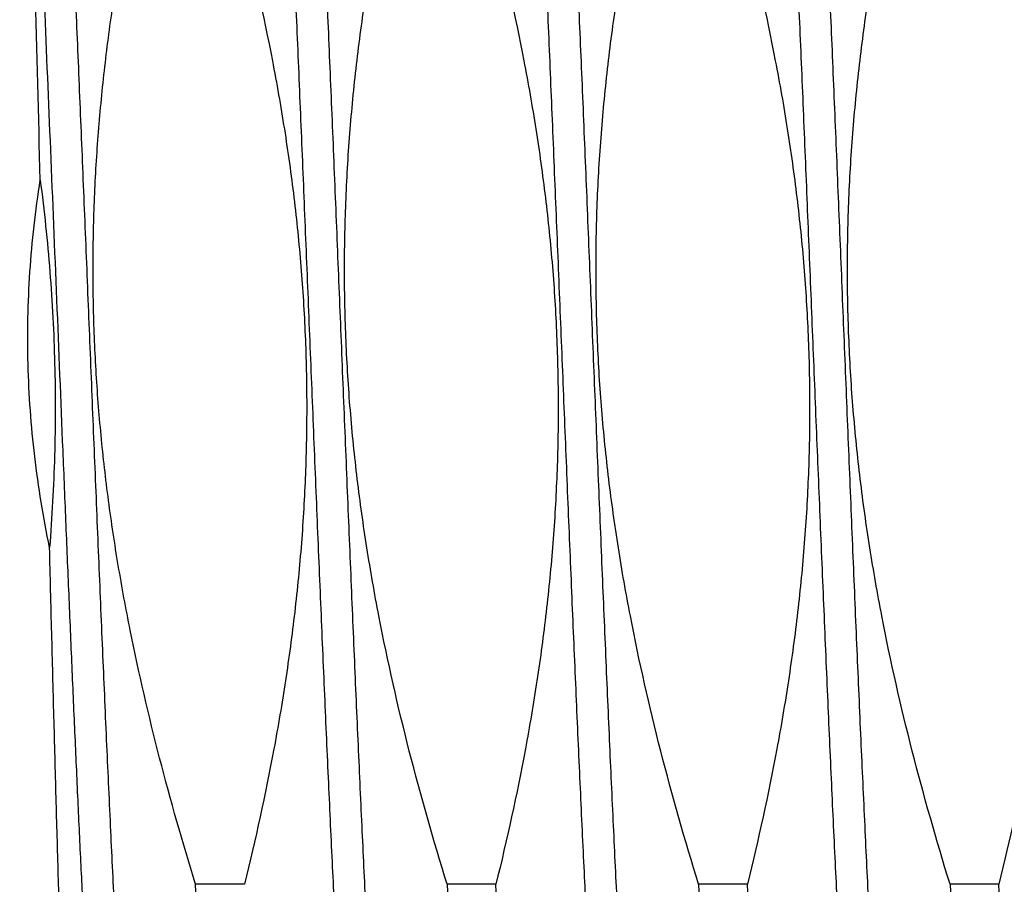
# Model space of a CAD drawing. Header units: inches. Extents: x 0 to 22, y 0 to 17.
# Tile 82 of 98: x 17.2849 to 17.3937, y 10.0186 to 10.1141. Entities that reach past the tile are written whole.
import ezdxf

# ---------------------------------------------------------------- set-up
doc = ezdxf.new("R2010")
doc.units = ezdxf.units.IN
doc.header["$LTSCALE"] = 1.21
doc.header["$MEASUREMENT"] = 0
doc.layers.get('0').update_dxf_attribs({"linetype": 'CONTINUOUS'})

msp = doc.modelspace()

# ---------------------------------------------------------------- linework, layer by layer
at = {"color": 7, "linetype": 'CONTINUOUS'}
for p, q in [((17.3097541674, 10.0185756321), (17.3043643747, 10.0185756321)), ((17.3375311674, 10.0185756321), (17.3321413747, 10.0185756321)), ((17.3653081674, 10.0185756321), (17.3599183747, 10.0185756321)), ((17.3930851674, 10.0185756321), (17.3876953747, 10.0185756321))]:
    msp.add_line(p, q, dxfattribs=at)
at = {"color": 9, "linetype": 'CONTINUOUS'}
for points, knots in [([(17.2993109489, 9.9705213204), (17.2992699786, 9.97059211), (17.2991908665, 9.9707582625), (17.2990841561, 9.9710449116), (17.2989770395, 9.9713959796), (17.2988696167, 9.9718113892), (17.2987619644, 9.9722910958), (17.2986541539, 9.972834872), (17.298546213, 9.9734424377), (17.2983956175, 9.9743780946), (17.2982101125, 9.9757048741), (17.2979952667, 9.9774835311), (17.2977800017, 9.9795062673), (17.2975643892, 9.9817682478), (17.2973485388, 9.9842640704), (17.2971325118, 9.9869877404), (17.2969163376, 9.9899327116), (17.2966187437, 9.9942803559), (17.2962506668, 10.0002109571), (17.2958205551, 10.0078820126), (17.2953898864, 10.0162365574), (17.2949587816, 10.0251941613), (17.2945273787, 10.0346685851), (17.2940957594, 10.0445685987), (17.2936639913, 10.0547988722), (17.2932321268, 10.0652608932), (17.2928002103, 10.0758539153), (17.2923682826, 10.0864759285), (17.2919363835, 10.0970246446), (17.2915045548, 10.1073984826), (17.2910728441, 10.117497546), (17.2906413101, 10.1272245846), (17.2902100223, 10.136485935), (17.2897790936, 10.1451924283), (17.2893486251, 10.1532602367), (17.2889811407, 10.1595478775), (17.2886844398, 10.1642007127), (17.2884681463, 10.1673878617), (17.2882519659, 10.1703617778), (17.2880359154, 10.1731153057), (17.2878200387, 10.1756418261), (17.2876043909, 10.1779352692), (17.2873890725, 10.1799901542), (17.2871741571, 10.1818015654), (17.2869887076, 10.1831560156), (17.2868382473, 10.1841140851), (17.2867302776, 10.1847385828), (17.2866224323, 10.1852993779), (17.2865147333, 10.1857961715), (17.2864072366, 10.1862287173), (17.2863000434, 10.1865969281), (17.2861931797, 10.1869006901), (17.2860997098, 10.1871118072), (17.2860230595, 10.1872466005), (17.2859690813, 10.1873252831), (17.2859149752, 10.1873879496), (17.2858604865, 10.1874346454), (17.2858051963, 10.1874652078), (17.2857488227, 10.1874788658), (17.2856920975, 10.1874747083), (17.2856362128, 10.1874530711), (17.2855813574, 10.1874149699), (17.2855270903, 10.1873608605), (17.2854730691, 10.1872907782), (17.2854395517, 10.1872372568), (17.2854226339, 10.1872080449)], [0, 0, 0, 0, 0.0011248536, 0.0025236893, 0.0042042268, 0.0061702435, 0.0084234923, 0.0109646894, 0.013793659, 0.0169096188, 0.0239977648, 0.0322162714, 0.0415480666, 0.0519724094, 0.0634654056, 0.0760004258, 0.0895479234, 0.1040758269, 0.1359324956, 0.1712665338, 0.2097397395, 0.2509832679, 0.294601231, 0.340174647, 0.3872656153, 0.4354215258, 0.4841794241, 0.5330705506, 0.5816248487, 0.6293755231, 0.6758635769, 0.7206422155, 0.763281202, 0.8033711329, 0.840527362, 0.8743938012, 0.8899908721, 0.9046467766, 0.9183267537, 0.930998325, 0.9426316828, 0.9531997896, 0.9626782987, 0.9710461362, 0.9782856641, 0.9814778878, 0.9843833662, 0.9870012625, 0.9893311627, 0.9913735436, 0.993129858, 0.994603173, 0.9957998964, 0.9962984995, 0.9967338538, 0.9971101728, 0.9974340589, 0.9977158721, 0.9979711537, 0.9982204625, 0.9984857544, 0.9987854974, 0.9991326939, 0.9995357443, 1, 1, 1, 1]), ([(17.3270879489, 9.9705213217), (17.3270469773, 9.970592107), (17.3269678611, 9.9707582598), (17.3268611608, 9.9710449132), (17.3267540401, 9.9713959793), (17.3266466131, 9.9718113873), (17.3265389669, 9.9722910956), (17.3264311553, 9.9728348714), (17.3263232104, 9.9734424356), (17.3261726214, 9.9743780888), (17.3259871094, 9.9757048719), (17.3257722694, 9.9774835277), (17.3255570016, 9.9795062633), (17.3253413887, 9.9817682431), (17.3251255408, 9.9842640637), (17.3249095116, 9.9869877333), (17.324693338, 9.989932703), (17.3243957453, 9.9942803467), (17.3240276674, 10.0002109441), (17.3235975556, 10.0078819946), (17.3231668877, 10.016236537), (17.3227357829, 10.0251941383), (17.3223043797, 10.0346685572), (17.3218727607, 10.0445685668), (17.3214409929, 10.0547988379), (17.3210091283, 10.0652608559), (17.3205772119, 10.075853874), (17.3201452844, 10.0864758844), (17.3197133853, 10.0970245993), (17.3192815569, 10.107398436), (17.3188498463, 10.1174974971), (17.318418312, 10.1272245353), (17.3179870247, 10.1364858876), (17.3175560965, 10.1451923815), (17.317125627, 10.1532601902), (17.3167581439, 10.1595478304), (17.3164614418, 10.1642006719), (17.3162451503, 10.1673878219), (17.3160289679, 10.1703617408), (17.3158129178, 10.1731152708), (17.3155970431, 10.175641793), (17.3153813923, 10.1779352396), (17.3151660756, 10.1799901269), (17.3149511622, 10.181801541), (17.3147657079, 10.1831559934), (17.3146152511, 10.1841140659), (17.3145072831, 10.1847385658), (17.3143994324, 10.185299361), (17.3142917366, 10.1857961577), (17.3141842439, 10.1862287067), (17.3140770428, 10.1865969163), (17.3139701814, 10.1869006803), (17.3138767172, 10.1871118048), (17.313800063, 10.1872465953), (17.3137460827, 10.1873252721), (17.3136919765, 10.1873879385), (17.3136374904, 10.1874346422), (17.3135822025, 10.1874652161), (17.3135258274, 10.1874788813), (17.3134691, 10.187474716), (17.3134132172, 10.1874530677), (17.3133583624, 10.1874149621), (17.3133040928, 10.1873608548), (17.3132500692, 10.1872907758), (17.3132165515, 10.187237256), (17.3131996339, 10.1872080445)], [0, 0, 0, 0, 0.001124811, 0.002523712, 0.0042042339, 0.0061701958, 0.008423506, 0.010964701, 0.0137936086, 0.0169096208, 0.0239977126, 0.0322162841, 0.0415480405, 0.0519723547, 0.063465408, 0.0760003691, 0.0895478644, 0.1040758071, 0.1359324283, 0.1712664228, 0.2097396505, 0.2509831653, 0.294601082, 0.3401744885, 0.3872654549, 0.4354213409, 0.4841792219, 0.533070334, 0.5816246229, 0.6293753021, 0.6758633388, 0.7206419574, 0.763280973, 0.8033709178, 0.8405271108, 0.8743935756, 0.8899906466, 0.904646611, 0.9183265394, 0.9309981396, 0.9426315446, 0.9531995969, 0.9626781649, 0.971046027, 0.9782855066, 0.9814777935, 0.9843832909, 0.9870011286, 0.9893310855, 0.9913735, 0.9931297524, 0.994603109, 0.9957998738, 0.9962984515, 0.9967337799, 0.9971101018, 0.9974340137, 0.9977158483, 0.9979711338, 0.9982204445, 0.9984857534, 0.9987855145, 0.9991327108, 0.9995357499, 1, 1, 1, 1]), ([(17.3548648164, 9.9705215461), (17.3548238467, 9.9705923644), (17.3547447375, 9.9707585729), (17.3546380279, 9.9710452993), (17.3545309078, 9.971396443), (17.3544234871, 9.9718119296), (17.3543158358, 9.9722917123), (17.3542080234, 9.9728355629), (17.3541000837, 9.9734432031), (17.3539494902, 9.9743789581), (17.3537639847, 9.9757058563), (17.3535491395, 9.977484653), (17.353333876, 9.9795075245), (17.3531182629, 9.9817696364), (17.3529024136, 9.9842655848), (17.3526863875, 9.9869893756), (17.3524702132, 9.9899344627), (17.3521726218, 9.994282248), (17.3518045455, 10.000213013), (17.3513744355, 10.0078842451), (17.3509437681, 10.0162389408), (17.3505126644, 10.0251966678), (17.350081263, 10.0346711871), (17.3496496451, 10.0445712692), (17.3492178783, 10.0548015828), (17.3487860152, 10.0652636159), (17.3483541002, 10.075856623), (17.3479221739, 10.0864785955), (17.3474902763, 10.0970272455), (17.3470584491, 10.1074009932), (17.3466267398, 10.117499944), (17.3461952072, 10.12722685), (17.3457639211, 10.1364880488), (17.3453329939, 10.1451943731), (17.3449025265, 10.1532619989), (17.3445350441, 10.1595494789), (17.344238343, 10.1642021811), (17.3440220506, 10.1673892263), (17.3438058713, 10.1703630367), (17.3435898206, 10.1731164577), (17.3433739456, 10.1756428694), (17.3431582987, 10.1779362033), (17.3429429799, 10.1799909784), (17.3427280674, 10.181802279), (17.3425426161, 10.1831566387), (17.3423921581, 10.1841146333), (17.3422841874, 10.1847390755), (17.3421763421, 10.1852998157), (17.3420686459, 10.1857965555), (17.3419611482, 10.1862290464), (17.3418539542, 10.1865972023), (17.3417470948, 10.1869009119), (17.3416536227, 10.187111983), (17.3415769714, 10.1872467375), (17.3415229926, 10.187325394), (17.341468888, 10.1873880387), (17.3414143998, 10.1874347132), (17.3413591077, 10.18746525), (17.3413027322, 10.1874788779), (17.3412460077, 10.1874746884), (17.3411901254, 10.1874530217), (17.3411352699, 10.1874148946), (17.3410810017, 10.1873607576), (17.3410269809, 10.1872906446), (17.3409934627, 10.1872371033), (17.3409765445, 10.1872078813)], [0, 0, 0, 0, 0.0011251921, 0.0025243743, 0.0042052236, 0.006171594, 0.0084251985, 0.0109667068, 0.0137960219, 0.016912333, 0.0240011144, 0.0322202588, 0.0415526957, 0.0519776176, 0.0634712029, 0.0760067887, 0.0895547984, 0.104083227, 0.135940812, 0.1712756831, 0.2097496, 0.2509936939, 0.2946121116, 0.3401858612, 0.3872770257, 0.435433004, 0.4841908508, 0.5330818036, 0.5816358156, 0.629386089, 0.675873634, 0.7206516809, 0.7632899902, 0.8033791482, 0.8405345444, 0.8744001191, 0.8899967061, 0.9046521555, 0.91833166, 0.9310027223, 0.942635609, 0.9532032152, 0.9626812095, 0.9710485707, 0.9782875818, 0.9814795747, 0.9843847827, 0.9870024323, 0.9893321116, 0.99137423, 0.9931302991, 0.9946034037, 0.995799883, 0.9962983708, 0.9967336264, 0.9971098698, 0.9974336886, 0.9977154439, 0.9979706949, 0.9982200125, 0.9984853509, 0.9987851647, 0.9991324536, 0.9995356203, 1, 1, 1, 1]), ([(17.3826419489, 9.9705213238), (17.3826009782, 9.970592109), (17.3825218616, 9.9707582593), (17.3824151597, 9.9710449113), (17.3823080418, 9.9713959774), (17.3822006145, 9.9718113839), (17.3820929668, 9.9722910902), (17.3819851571, 9.9728348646), (17.3818772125, 9.9734424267), (17.3817266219, 9.9743780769), (17.3815411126, 9.9757048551), (17.3813262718, 9.9774835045), (17.3811110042, 9.979506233), (17.3808953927, 9.9817682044), (17.3806795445, 9.9842640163), (17.3804635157, 9.986987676), (17.3802473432, 9.989932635), (17.3799497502, 9.9942802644), (17.3795816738, 10.0002108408), (17.3791515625, 10.007881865), (17.3787208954, 10.0162363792), (17.3782897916, 10.0251939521), (17.3778583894, 10.0346683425), (17.377426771, 10.0445683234), (17.3769950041, 10.0547985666), (17.3765631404, 10.0652605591), (17.3761312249, 10.075853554), (17.3756992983, 10.0864755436), (17.3752674, 10.0970242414), (17.3748355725, 10.1073980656), (17.3744038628, 10.1174971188), (17.3739723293, 10.1272241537), (17.3735410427, 10.1364855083), (17.3731101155, 10.1451920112), (17.3726796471, 10.1532598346), (17.372312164, 10.1595474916), (17.3720154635, 10.1642003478), (17.3717991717, 10.1673875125), (17.3715829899, 10.1703614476), (17.3713669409, 10.1731149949), (17.3711510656, 10.1756415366), (17.3709354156, 10.1779350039), (17.3707201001, 10.1799899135), (17.3705051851, 10.1818013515), (17.3703197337, 10.1831558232), (17.3701692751, 10.1841139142), (17.3700613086, 10.1847384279), (17.3699534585, 10.1852992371), (17.3698457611, 10.1857960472), (17.3697382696, 10.1862286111), (17.3696310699, 10.1865968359), (17.3695242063, 10.1869006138), (17.3694307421, 10.1871117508), (17.3693540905, 10.1872465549), (17.3693001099, 10.1873252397), (17.3692460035, 10.187387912), (17.3691915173, 10.1874346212), (17.3691362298, 10.1874652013), (17.3690798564, 10.1874788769), (17.3690231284, 10.1874747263), (17.3689672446, 10.1874530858), (17.36891239, 10.1874149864), (17.3688581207, 10.1873608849), (17.3688040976, 10.1872908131), (17.3687705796, 10.1872372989), (17.3687536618, 10.1872080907)], [0, 0, 0, 0, 0.0011248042, 0.0025236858, 0.0042042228, 0.0061701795, 0.0084234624, 0.0109646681, 0.0137935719, 0.0169095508, 0.0239976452, 0.0322161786, 0.0415478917, 0.051972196, 0.0634651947, 0.07600011, 0.0895475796, 0.1040754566, 0.1359319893, 0.1712658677, 0.2097389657, 0.2509823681, 0.2946001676, 0.3401734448, 0.3872642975, 0.4354200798, 0.4841778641, 0.5330688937, 0.5816231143, 0.6293737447, 0.6758617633, 0.7206403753, 0.7632794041, 0.8033694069, 0.8405256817, 0.8743922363, 0.889989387, 0.9046454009, 0.9183254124, 0.9309971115, 0.942630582, 0.953198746, 0.9626774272, 0.9710453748, 0.9782849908, 0.9814773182, 0.9843828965, 0.9870007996, 0.9893307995, 0.9913732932, 0.9931296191, 0.9946030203, 0.9957998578, 0.9962984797, 0.996733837, 0.9971101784, 0.9974341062, 0.9977159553, 0.9979712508, 0.9982205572, 0.9984858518, 0.9987855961, 0.9991327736, 0.9995357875, 1, 1, 1, 1]), ([(17.3242461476, 9.9705213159), (17.3242292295, 9.9704920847), (17.3241957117, 9.9704385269), (17.3241416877, 9.9703683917), (17.3240874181, 9.9703142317), (17.3240325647, 9.9702760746), (17.3239766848, 9.970254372), (17.323919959, 9.9702501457), (17.323863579, 9.9702637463), (17.3238082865, 9.9702942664), (17.3237537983, 9.9703409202), (17.3236996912, 9.9704035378), (17.3236457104, 9.9704821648), (17.3235690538, 9.9706168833), (17.3234755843, 9.9708279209), (17.3233687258, 9.9711315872), (17.3232615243, 9.9714996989), (17.3231540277, 9.971932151), (17.3230463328, 9.972428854), (17.3229384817, 9.9729895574), (17.3228305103, 9.9736139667), (17.3226800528, 9.9745719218), (17.3224945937, 9.9759262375), (17.3222796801, 9.9777374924), (17.3220643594, 9.9797922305), (17.3218487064, 9.9820855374), (17.3216328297, 9.98461193), (17.3214167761, 9.9873653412), (17.3212005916, 9.9903391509), (17.3209842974, 9.9935262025), (17.3206875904, 9.9981789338), (17.3203201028, 10.0044664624), (17.3198896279, 10.0125341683), (17.3194586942, 10.0212405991), (17.3190274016, 10.0305019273), (17.3185958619, 10.0402289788), (17.3181641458, 10.0503280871), (17.3177323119, 10.0607020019), (17.3173004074, 10.0712508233), (17.3168684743, 10.0818729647), (17.3164365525, 10.092466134), (17.3160046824, 10.1029283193), (17.315572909, 10.1131587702), (17.3151412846, 10.1230589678), (17.3147098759, 10.132533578), (17.3142787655, 10.1414913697), (17.3138480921, 10.1498460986), (17.313417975, 10.1575173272), (17.3130498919, 10.1634480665), (17.312752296, 10.1677958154), (17.3125361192, 10.1707408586), (17.3123200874, 10.173464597), (17.312104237, 10.1759604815), (17.3118886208, 10.1782225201), (17.3116733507, 10.1802453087), (17.311458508, 10.1820240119), (17.311272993, 10.1833508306), (17.3111224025, 10.1842865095), (17.3110144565, 10.1848940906), (17.3109066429, 10.1854378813), (17.3107989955, 10.1859176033), (17.3106915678, 10.1863330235), (17.3105844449, 10.1866840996), (17.3104777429, 10.1869707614), (17.3103986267, 10.1871369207), (17.3103576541, 10.1872077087)], [0, 0, 0, 0, 0.0004644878, 0.0008677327, 0.0012151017, 0.0015149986, 0.001780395, 0.0020297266, 0.002284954, 0.0025666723, 0.0028904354, 0.0032665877, 0.0037017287, 0.0042000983, 0.0053964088, 0.0068693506, 0.0086251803, 0.0106671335, 0.0129966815, 0.0156141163, 0.018519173, 0.0217110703, 0.0289497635, 0.0373169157, 0.0467947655, 0.0573621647, 0.068994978, 0.0816659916, 0.0953454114, 0.110000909, 0.1255975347, 0.1594632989, 0.1966189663, 0.2367085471, 0.2793473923, 0.3241260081, 0.3706141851, 0.4183651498, 0.4669198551, 0.5158114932, 0.5645699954, 0.6127265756, 0.6598182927, 0.7053924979, 0.749011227, 0.7902555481, 0.8287295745, 0.8640643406, 0.8959216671, 0.9104499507, 0.9239977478, 0.9365330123, 0.9480263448, 0.9584508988, 0.9677828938, 0.976001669, 0.9830899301, 0.9862060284, 0.989035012, 0.9915762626, 0.9938296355, 0.9957956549, 0.9974762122, 0.9988751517, 1, 1, 1, 1]), ([(17.3520231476, 9.9705213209), (17.3520062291, 9.9704920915), (17.3519727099, 9.9704385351), (17.3519186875, 9.9703683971), (17.35186442, 9.9703142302), (17.3518095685, 9.9702760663), (17.3517536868, 9.9702543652), (17.3516969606, 9.9702501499), (17.3516405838, 9.9702637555), (17.3515852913, 9.9702942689), (17.3515308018, 9.9703409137), (17.3514766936, 9.9704035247), (17.3514227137, 9.9704821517), (17.3513460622, 9.9706168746), (17.3512525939, 9.9708279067), (17.3511457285, 9.9711315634), (17.3510385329, 9.9714996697), (17.3509310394, 9.971932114), (17.3508233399, 9.9724288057), (17.3507154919, 9.9729894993), (17.3506075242, 9.973613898), (17.3504570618, 9.9745718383), (17.3502716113, 9.9759261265), (17.3500566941, 9.9777373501), (17.349841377, 9.9797920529), (17.3496257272, 9.9820853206), (17.3494098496, 9.9846116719), (17.3491937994, 9.9873650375), (17.348977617, 9.9903387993), (17.3487613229, 9.993525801), (17.3484646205, 9.998178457), (17.3480971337, 10.0044658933), (17.3476666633, 10.0125334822), (17.3472357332, 10.0212397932), (17.3468044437, 10.0305009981), (17.3463729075, 10.0402279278), (17.3459411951, 10.0503269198), (17.3455093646, 10.0607007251), (17.3450774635, 10.0712494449), (17.344645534, 10.0818714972), (17.3442136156, 10.0924645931), (17.343781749, 10.1029267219), (17.3433499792, 10.113157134), (17.3429183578, 10.1230573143), (17.3424869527, 10.1325319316), (17.3420558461, 10.1414897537), (17.3416251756, 10.1498445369), (17.3411950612, 10.1575158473), (17.3408269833, 10.1634466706), (17.3405293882, 10.1677945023), (17.340313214, 10.170739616), (17.3400971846, 10.1734634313), (17.3398813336, 10.1759594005), (17.3396657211, 10.1782215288), (17.3394504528, 10.180244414), (17.3392356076, 10.1820232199), (17.339050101, 10.1833501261), (17.3388995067, 10.1842858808), (17.3387915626, 10.1848935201), (17.3386837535, 10.1854373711), (17.3385761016, 10.185917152), (17.3384686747, 10.1863326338), (17.3383615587, 10.1866837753), (17.3382548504, 10.1869704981), (17.3381757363, 10.1871366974), (17.3381347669, 10.1872075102)], [0, 0, 0, 0, 0.0004644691, 0.0008677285, 0.0012151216, 0.0015150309, 0.0017804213, 0.0020297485, 0.002284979, 0.0025666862, 0.0028904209, 0.0032665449, 0.0037016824, 0.0042000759, 0.0053963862, 0.006869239, 0.0086250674, 0.01066702, 0.0129964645, 0.0156138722, 0.0185189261, 0.0217107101, 0.028949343, 0.0373162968, 0.0467940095, 0.0573612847, 0.0689938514, 0.0816647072, 0.0953439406, 0.1099991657, 0.1255956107, 0.1594608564, 0.1966160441, 0.2367051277, 0.2793434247, 0.3241215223, 0.3706092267, 0.4183597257, 0.4669140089, 0.5158052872, 0.5645634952, 0.6127198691, 0.6598114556, 0.7053856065, 0.7490044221, 0.7902489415, 0.8287232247, 0.8640583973, 0.8959162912, 0.9104448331, 0.9239930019, 0.9365286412, 0.9480223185, 0.9584473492, 0.9677797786, 0.9759989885, 0.983087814, 0.9862041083, 0.9890333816, 0.9915749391, 0.9938285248, 0.9957948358, 0.9974757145, 0.9988748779, 1, 1, 1, 1]), ([(17.3798001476, 9.9705213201), (17.3797832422, 9.9704921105), (17.3797497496, 9.970438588), (17.3796957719, 9.9703684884), (17.3796415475, 9.9703143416), (17.3795867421, 9.9702761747), (17.3795309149, 9.9702544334), (17.3794742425, 9.9702501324), (17.3794179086, 9.9702636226), (17.3793626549, 9.9702940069), (17.3793082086, 9.9703405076), (17.3792541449, 9.9704029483), (17.3792002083, 9.9704813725), (17.3791236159, 9.970615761), (17.3790302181, 9.9708263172), (17.3789234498, 9.9711293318), (17.3788163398, 9.9714966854), (17.3787089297, 9.9719282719), (17.3786013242, 9.9724240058), (17.3784935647, 9.9729836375), (17.3783856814, 9.9736068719), (17.3782353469, 9.9745630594), (17.3780500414, 9.9759149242), (17.3778353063, 9.9777229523), (17.3776201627, 9.9797740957), (17.37740469, 9.9820634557), (17.3771889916, 9.9845855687), (17.3769731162, 9.9873343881), (17.3767571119, 9.9903033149), (17.3765409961, 9.9934852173), (17.3762445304, 9.998130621), (17.3758773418, 10.0044085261), (17.3754472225, 10.0124642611), (17.375016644, 10.0211583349), (17.3745857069, 10.0304071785), (17.3741545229, 10.0401218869), (17.3737231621, 10.0502090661), (17.3732916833, 10.0605717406), (17.3728601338, 10.0711102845), (17.3724285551, 10.0817233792), (17.3719969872, 10.0923089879), (17.3715654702, 10.1027653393), (17.3711340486, 10.1129919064), (17.3707027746, 10.122890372), (17.3702717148, 10.1323655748), (17.36984095, 10.1413264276), (17.3694106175, 10.1496868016), (17.3689808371, 10.1573663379), (17.3686130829, 10.1633056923), (17.3683157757, 10.167661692), (17.3680997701, 10.170613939), (17.3678839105, 10.173345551), (17.3676682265, 10.1758499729), (17.3674527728, 10.1781212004), (17.3672376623, 10.1801538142), (17.3670229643, 10.1819429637), (17.3668376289, 10.1832788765), (17.3666872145, 10.1842221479), (17.3665793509, 10.1848356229), (17.3664716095, 10.1853854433), (17.3663640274, 10.1858713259), (17.3662566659, 10.1862930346), (17.3661495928, 10.1866505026), (17.3660429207, 10.1869436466), (17.3659639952, 10.1871143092), (17.3659231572, 10.1871874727)], [0, 0, 0, 0, 0.0004641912, 0.0008672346, 0.0012144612, 0.0015142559, 0.0017795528, 0.0020287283, 0.0022836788, 0.0025649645, 0.0028881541, 0.0032636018, 0.0036979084, 0.0041953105, 0.0053892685, 0.0068594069, 0.0086119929, 0.0106501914, 0.0129755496, 0.0155883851, 0.0184883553, 0.0216747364, 0.0289011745, 0.037254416, 0.0467167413, 0.0572671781, 0.0688815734, 0.0815328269, 0.0951913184, 0.1098247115, 0.125398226, 0.1592152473, 0.1963196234, 0.2363564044, 0.2789421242, 0.3236684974, 0.3701064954, 0.4178105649, 0.4663228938, 0.5151778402, 0.5639064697, 0.6120410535, 0.6591196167, 0.7046904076, 0.748316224, 0.7895787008, 0.8280824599, 0.8634589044, 0.8953699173, 0.9099295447, 0.9235116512, 0.9360842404, 0.9476177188, 0.9580852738, 0.9674630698, 0.975730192, 0.9828693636, 0.9860117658, 0.9888676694, 0.9914362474, 0.9937173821, 0.9957115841, 0.997420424, 0.9988475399, 1, 1, 1, 1]), ([(17.2964691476, 9.9705213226), (17.2964436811, 9.9704773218), (17.2964042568, 9.9704163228), (17.2963442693, 9.9703471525), (17.2962906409, 9.9702979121), (17.2962326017, 9.9702633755), (17.2961723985, 9.9702512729), (17.2961128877, 9.9702536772), (17.2960537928, 9.9702790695), (17.2959997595, 9.970320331), (17.2959395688, 9.9703803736), (17.2958659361, 9.9704829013), (17.2957821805, 9.9706381), (17.2956982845, 9.97083259), (17.2956142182, 9.9710664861), (17.2955299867, 9.9713399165), (17.2954109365, 9.9717818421), (17.2952653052, 9.9724339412), (17.295097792, 9.9733352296), (17.2949297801, 9.9743918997), (17.2947613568, 9.9756024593), (17.2945926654, 9.9769652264), (17.2944237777, 9.9784782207), (17.2942547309, 9.9801392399), (17.2940204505, 9.982641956), (17.2937312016, 9.9861207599), (17.2933947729, 9.9907011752), (17.2930577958, 9.9958014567), (17.2927203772, 10.0013915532), (17.2923826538, 10.0074385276), (17.2920446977, 10.0139067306), (17.2917065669, 10.0207580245), (17.291368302, 10.0279520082), (17.2910299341, 10.0354462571), (17.2906914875, 10.0431965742), (17.290352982, 10.0511572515), (17.2900144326, 10.0592813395), (17.2895616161, 10.0703011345), (17.289000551, 10.0841207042), (17.2883294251, 10.1005299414), (17.2876587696, 10.1164288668), (17.2870898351, 10.1291875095), (17.2866294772, 10.1388593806), (17.2862913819, 10.1456109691), (17.2859534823, 10.1519689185), (17.2857197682, 10.1560714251), (17.2856020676, 10.1580506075)], [0, 0, 0, 0, 0.00080797, 0.0011488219, 0.0014518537, 0.0019650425, 0.0021941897, 0.0024192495, 0.0029026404, 0.0031834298, 0.0034988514, 0.0042497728, 0.0051789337, 0.0062977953, 0.0076127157, 0.0091272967, 0.010843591, 0.0148853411, 0.0197418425, 0.0254110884, 0.0318880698, 0.0391653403, 0.0472337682, 0.0560825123, 0.0656994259, 0.0871822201, 0.1115594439, 0.1386899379, 0.1684155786, 0.2005624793, 0.2349421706, 0.2713528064, 0.3095804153, 0.3494002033, 0.3905779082, 0.4328712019, 0.4760311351, 0.5198036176, 0.6081532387, 0.6958422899, 0.7808086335, 0.86105463, 0.8988126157, 0.9346946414, 0.9684898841, 1, 1, 1, 1])]:
    msp.add_open_spline(points, degree=3, knots=knots, dxfattribs=at)
at = {"color": 7, "linetype": 'CONTINUOUS'}
for points, knots in [([(17.2872027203, 10.0963301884), (17.2870200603, 10.1034378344), (17.2867457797, 10.1139068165), (17.2863638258, 10.1275617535), (17.2860821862, 10.1370876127), (17.2858001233, 10.1459911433), (17.2855177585, 10.1541789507), (17.2852352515, 10.1615643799), (17.285033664, 10.1662103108), (17.2849306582, 10.1683857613)], [0, 0, 0, 0, 0.2958697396, 0.4357973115, 0.5684480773, 0.6924444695, 0.8064874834, 0.9093710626, 1, 1, 1, 1]), ([(17.3053042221, 10.1391534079), (17.3068112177, 10.1342833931), (17.3096117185, 10.1244754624), (17.3124392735, 10.1120398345), (17.3142080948, 10.1019967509), (17.3152676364, 10.0944214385), (17.3160417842, 10.0868115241), (17.3165166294, 10.0791769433), (17.3166837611, 10.0715293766), (17.3165411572, 10.0638813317), (17.3160933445, 10.0562451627), (17.3153508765, 10.0486321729), (17.3143291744, 10.0410516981), (17.3126200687, 10.0309985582), (17.3109788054, 10.0235240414), (17.3097541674, 10.0185756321)], [0, 0, 0, 0, 0.1249956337, 0.2499862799, 0.3124885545, 0.3749907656, 0.4374929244, 0.4999950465, 0.5624971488, 0.6249992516, 0.6875013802, 0.750003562, 0.8125058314, 0.8750081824, 1, 1, 1, 1]), ([(17.3321413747, 10.0185756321), (17.3306343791, 10.0234456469), (17.3278338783, 10.0332535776), (17.3250063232, 10.0456892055), (17.3232375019, 10.0557322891), (17.3221779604, 10.0633076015), (17.3214038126, 10.0709175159), (17.3209289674, 10.0785520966), (17.3207618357, 10.0861996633), (17.3209044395, 10.0938477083), (17.3213522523, 10.1014838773), (17.3220947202, 10.1090968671), (17.3231164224, 10.1166773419), (17.3248255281, 10.1267304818), (17.3264667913, 10.1342049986), (17.3276914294, 10.1391534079)], [0, 0, 0, 0, 0.1249956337, 0.2499862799, 0.3124885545, 0.3749907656, 0.4374929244, 0.4999950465, 0.5624971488, 0.6249992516, 0.6875013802, 0.750003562, 0.8125058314, 0.8750081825, 1, 1, 1, 1]), ([(17.3330812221, 10.1391534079), (17.3345882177, 10.1342833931), (17.3373887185, 10.1244754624), (17.3402162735, 10.1120398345), (17.3419850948, 10.1019967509), (17.3430446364, 10.0944214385), (17.3438187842, 10.0868115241), (17.3442936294, 10.0791769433), (17.3444607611, 10.0715293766), (17.3443181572, 10.0638813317), (17.3438703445, 10.0562451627), (17.3431278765, 10.0486321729), (17.3421061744, 10.0410516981), (17.3403970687, 10.0309985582), (17.3387558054, 10.0235240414), (17.3375311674, 10.0185756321)], [0, 0, 0, 0, 0.1249956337, 0.2499862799, 0.3124885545, 0.3749907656, 0.4374929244, 0.4999950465, 0.5624971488, 0.6249992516, 0.6875013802, 0.750003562, 0.8125058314, 0.8750081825, 1, 1, 1, 1]), ([(17.3599183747, 10.0185756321), (17.3584113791, 10.0234456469), (17.3556108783, 10.0332535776), (17.3527833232, 10.0456892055), (17.3510145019, 10.0557322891), (17.3499549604, 10.0633076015), (17.3491808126, 10.0709175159), (17.3487059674, 10.0785520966), (17.3485388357, 10.0861996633), (17.3486814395, 10.0938477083), (17.3491292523, 10.1014838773), (17.3498717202, 10.1090968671), (17.3508934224, 10.1166773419), (17.3526025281, 10.1267304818), (17.3542437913, 10.1342049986), (17.3554684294, 10.1391534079)], [0, 0, 0, 0, 0.1249956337, 0.2499862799, 0.3124885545, 0.3749907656, 0.4374929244, 0.4999950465, 0.5624971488, 0.6249992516, 0.6875013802, 0.750003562, 0.8125058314, 0.8750081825, 1, 1, 1, 1]), ([(17.3608582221, 10.1391534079), (17.3623652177, 10.1342833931), (17.3651657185, 10.1244754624), (17.3679932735, 10.1120398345), (17.3697620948, 10.1019967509), (17.3708216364, 10.0944214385), (17.3715957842, 10.0868115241), (17.3720706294, 10.0791769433), (17.3722377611, 10.0715293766), (17.3720951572, 10.0638813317), (17.3716473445, 10.0562451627), (17.3709048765, 10.0486321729), (17.3698831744, 10.0410516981), (17.3681740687, 10.0309985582), (17.3665328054, 10.0235240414), (17.3653081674, 10.0185756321)], [0, 0, 0, 0, 0.1249956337, 0.2499862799, 0.3124885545, 0.3749907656, 0.4374929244, 0.4999950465, 0.5624971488, 0.6249992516, 0.6875013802, 0.750003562, 0.8125058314, 0.8750081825, 1, 1, 1, 1]), ([(17.3876953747, 10.0185756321), (17.3861883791, 10.0234456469), (17.3833878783, 10.0332535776), (17.3805603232, 10.0456892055), (17.3787915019, 10.0557322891), (17.3777319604, 10.0633076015), (17.3769578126, 10.0709175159), (17.3764829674, 10.0785520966), (17.3763158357, 10.0861996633), (17.3764584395, 10.0938477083), (17.3769062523, 10.1014838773), (17.3776487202, 10.1090968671), (17.3786704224, 10.1166773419), (17.3803795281, 10.1267304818), (17.3820207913, 10.1342049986), (17.3832454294, 10.1391534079)], [0, 0, 0, 0, 0.1249956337, 0.2499862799, 0.3124885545, 0.3749907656, 0.4374929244, 0.4999950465, 0.5624971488, 0.6249992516, 0.6875013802, 0.750003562, 0.8125058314, 0.8750081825, 1, 1, 1, 1]), ([(17.3886352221, 10.1391534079), (17.3901422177, 10.1342833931), (17.3929427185, 10.1244754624), (17.3957702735, 10.1120398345), (17.3975390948, 10.1019967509), (17.3985986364, 10.0944214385), (17.3993727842, 10.0868115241), (17.3998476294, 10.0791769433), (17.4000147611, 10.0715293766), (17.3998721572, 10.0638813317), (17.3994243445, 10.0562451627), (17.3986818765, 10.0486321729), (17.3976601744, 10.0410516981), (17.3959510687, 10.0309985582), (17.3943098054, 10.0235240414), (17.3930851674, 10.0185756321)], [0, 0, 0, 0, 0.1249956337, 0.2499862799, 0.3124885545, 0.3749907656, 0.4374929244, 0.4999950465, 0.5624971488, 0.6249992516, 0.6875013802, 0.750003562, 0.8125058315, 0.8750081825, 1, 1, 1, 1]), ([(17.3043643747, 10.0185756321), (17.3029355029, 10.0231931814), (17.3002697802, 10.032489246), (17.2975359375, 10.0442670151), (17.295784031, 10.0537757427), (17.2947055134, 10.0609473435), (17.2938787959, 10.0681524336), (17.2933170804, 10.0753831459), (17.2930294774, 10.0826300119), (17.2930201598, 10.0898825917), (17.2932880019, 10.0971301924), (17.2938267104, 10.1043625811), (17.2946255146, 10.1115708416), (17.2960179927, 10.121138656), (17.2974062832, 10.1282605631), (17.2984598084, 10.1329777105)], [0, 0, 0, 0, 0.1249963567, 0.2499885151, 0.3124906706, 0.3749927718, 0.4374948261, 0.4999968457, 0.562498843, 0.6250008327, 0.6875028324, 0.7500048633, 0.8125069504, 0.8750091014, 1, 1, 1, 1]), ([(17.2882287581, 10.0557637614), (17.2878850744, 10.0574287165), (17.2872659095, 10.060773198), (17.2865539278, 10.0658250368), (17.2860684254, 10.0709038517), (17.2858164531, 10.0759996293), (17.2858018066, 10.0811016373), (17.2860246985, 10.0861988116), (17.2864817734, 10.0912801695), (17.2869382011, 10.0946508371), (17.2872027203, 10.0963301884)], [0, 0, 0, 0, 0.1249995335, 0.2500005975, 0.3750001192, 0.5000001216, 0.6250001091, 0.7499995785, 0.875000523, 1, 1, 1, 1]), ([(17.2872027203, 10.0963301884), (17.2876404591, 10.0929710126), (17.2883503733, 10.0862297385), (17.2888844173, 10.0760764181), (17.2888713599, 10.0659090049), (17.2885006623, 10.059140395), (17.2882287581, 10.0557637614)], [0, 0, 0, 0, 0.2500014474, 0.5000006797, 0.7499995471, 1, 1, 1, 1]), ([(17.2920485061, 9.9631345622), (17.2920376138, 9.9631454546), (17.2920161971, 9.9631724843), (17.291987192, 9.9632214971), (17.2919581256, 9.9632829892), (17.2919164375, 9.9633891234), (17.2918658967, 9.9635543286), (17.291808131, 9.9637911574), (17.2917500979, 9.9640784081), (17.2916918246, 9.9644160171), (17.2916333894, 9.9648039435), (17.2915509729, 9.9654208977), (17.2914499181, 9.9663171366), (17.2913333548, 9.9675416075), (17.291216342, 9.9689625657), (17.2910989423, 9.9705776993), (17.2909812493, 9.9723843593), (17.2908633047, 9.974379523), (17.2907451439, 9.9765598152), (17.2906267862, 9.9789215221), (17.2905082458, 9.9814605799), (17.2903451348, 9.9851874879), (17.2901427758, 9.9902538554), (17.2899056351, 9.996797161), (17.2896677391, 10.0039240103), (17.2894291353, 10.0115835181), (17.2891898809, 10.0197205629), (17.2889500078, 10.0282761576), (17.2887095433, 10.0371877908), (17.2884685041, 10.0463899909), (17.2883089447, 10.0526143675), (17.2882287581, 10.0557637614)], [0, 0, 0, 0, 0.0004981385, 0.001108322, 0.0018390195, 0.0026951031, 0.0047939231, 0.0074190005, 0.010576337, 0.0142686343, 0.0184970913, 0.0232618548, 0.0343962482, 0.0476606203, 0.0630367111, 0.0805017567, 0.1000280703, 0.1215839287, 0.1451337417, 0.1706376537, 0.1980525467, 0.2273311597, 0.2912737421, 0.3620189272, 0.4390673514, 0.5218701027, 0.6098323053, 0.7023169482, 0.7986498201, 0.8981218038, 1, 1, 1, 1]), ([(17.3088131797, 9.9540983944), (17.3087877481, 9.9541423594), (17.3087378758, 9.9542416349), (17.3086690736, 9.954408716), (17.3086001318, 9.9546063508), (17.3085024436, 9.9549294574), (17.3083831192, 9.9554110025), (17.3082460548, 9.9560814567), (17.3081085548, 9.9568730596), (17.3079706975, 9.9577850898), (17.3078326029, 9.9588167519), (17.3076943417, 9.959967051), (17.30755594, 9.9612348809), (17.3073637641, 9.9631559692), (17.3071265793, 9.9658412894), (17.3068510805, 9.9693969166), (17.3065751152, 9.9733853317), (17.3062987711, 9.9777907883), (17.3060221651, 9.9825958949), (17.3057453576, 9.9877816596), (17.3054683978, 9.9933275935), (17.3051913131, 9.9992117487), (17.3048133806, 10.0076649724), (17.3045428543, 10.0141548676), (17.3043643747, 10.0185756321)], [0, 0, 0, 0, 0.0023548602, 0.0051420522, 0.0083732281, 0.012055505, 0.0207890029, 0.0313620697, 0.0437787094, 0.0580360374, 0.0741254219, 0.0920355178, 0.1117511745, 0.1332554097, 0.1815485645, 0.2367342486, 0.2986007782, 0.3669081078, 0.4413894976, 0.5217530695, 0.6076829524, 0.6988415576, 0.7948684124, 1, 1, 1, 1]), ([(17.3321413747, 10.0185756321), (17.3323198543, 10.0141548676), (17.3325903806, 10.0076649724), (17.3329683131, 9.9992117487), (17.3332453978, 9.9933275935), (17.3335223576, 9.9877816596), (17.3337991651, 9.9825958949), (17.3340757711, 9.9777907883), (17.3343521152, 9.9733853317), (17.3346280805, 9.9693969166), (17.3349035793, 9.9658412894), (17.3351407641, 9.9631559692), (17.33533294, 9.9612348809), (17.3354713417, 9.959967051), (17.3356096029, 9.9588167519), (17.3357476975, 9.9577850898), (17.3358855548, 9.9568730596), (17.3360230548, 9.9560814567), (17.3361601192, 9.9554110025), (17.3362794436, 9.9549294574), (17.3363771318, 9.9546063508), (17.3364460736, 9.954408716), (17.3365148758, 9.9542416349), (17.3365647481, 9.9541423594), (17.3365901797, 9.9540983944)], [0, 0, 0, 0, 0.2051315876, 0.3011584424, 0.3923170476, 0.4782469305, 0.5586105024, 0.6330918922, 0.7013992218, 0.7632657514, 0.8184514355, 0.8667445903, 0.8882488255, 0.9079644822, 0.9258745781, 0.9419639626, 0.9562212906, 0.9686379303, 0.9792109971, 0.987944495, 0.9916267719, 0.9948579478, 0.9976451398, 1, 1, 1, 1]), ([(17.3422504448, 9.95386452), (17.3422380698, 9.95386452), (17.3422125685, 9.9538676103), (17.3421750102, 9.9538812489), (17.3421377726, 9.9539036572), (17.3420853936, 9.953947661), (17.3420211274, 9.9540270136), (17.3419484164, 9.9541504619), (17.3418755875, 9.9543079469), (17.341802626, 9.9544996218), (17.3417295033, 9.9547256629), (17.3416259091, 9.9550943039), (17.3414993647, 9.9556421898), (17.3413539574, 9.956403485), (17.341208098, 9.9573007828), (17.3410618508, 9.9583331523), (17.3409153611, 9.9594995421), (17.3407686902, 9.9607986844), (17.3406218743, 9.9622291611), (17.3404181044, 9.9643937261), (17.3401665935, 9.9674151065), (17.3398743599, 9.9714100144), (17.3395816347, 9.975882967), (17.3392885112, 9.9808140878), (17.3389951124, 9.9861814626), (17.3387015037, 9.9919612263), (17.3384077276, 9.9981276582), (17.3380063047, 10.007041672), (17.3377200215, 10.0138979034), (17.3375311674, 10.0185756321)], [0, 0, 0, 0, 0.0005704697, 0.0011714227, 0.0018290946, 0.002563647, 0.0043150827, 0.0065008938, 0.0091571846, 0.0123033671, 0.0159505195, 0.0201053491, 0.0299522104, 0.0418599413, 0.0558298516, 0.0718550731, 0.089923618, 0.1100194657, 0.1321230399, 0.1562121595, 0.210243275, 0.2718825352, 0.340862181, 0.4168798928, 0.4996008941, 0.5886596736, 0.6836623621, 0.7841872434, 1, 1, 1, 1]), ([(17.3599183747, 10.0185756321), (17.3600968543, 10.0141548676), (17.3603673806, 10.0076649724), (17.3607453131, 9.9992117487), (17.3610223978, 9.9933275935), (17.3612993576, 9.9877816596), (17.3615761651, 9.9825958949), (17.3618527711, 9.9777907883), (17.3621291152, 9.9733853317), (17.3624050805, 9.9693969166), (17.3626805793, 9.9658412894), (17.3629177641, 9.9631559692), (17.36310994, 9.9612348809), (17.3632483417, 9.959967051), (17.3633866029, 9.9588167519), (17.3635246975, 9.9577850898), (17.3636625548, 9.9568730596), (17.3638000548, 9.9560814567), (17.3639371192, 9.9554110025), (17.3640564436, 9.9549294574), (17.3641541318, 9.9546063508), (17.3642230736, 9.954408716), (17.3642918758, 9.9542416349), (17.3643417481, 9.9541423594), (17.3643671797, 9.9540983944)], [0, 0, 0, 0, 0.2051315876, 0.3011584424, 0.3923170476, 0.4782469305, 0.5586105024, 0.6330918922, 0.7013992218, 0.7632657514, 0.8184514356, 0.8667445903, 0.8882488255, 0.9079644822, 0.9258745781, 0.9419639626, 0.9562212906, 0.9686379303, 0.9792109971, 0.987944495, 0.9916267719, 0.9948579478, 0.9976451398, 1, 1, 1, 1]), ([(17.3700274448, 9.95386452), (17.3700150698, 9.95386452), (17.3699895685, 9.9538676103), (17.3699520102, 9.9538812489), (17.3699147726, 9.9539036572), (17.3698623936, 9.953947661), (17.3697981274, 9.9540270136), (17.3697254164, 9.9541504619), (17.3696525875, 9.9543079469), (17.369579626, 9.9544996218), (17.3695065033, 9.9547256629), (17.3694029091, 9.9550943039), (17.3692763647, 9.9556421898), (17.3691309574, 9.956403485), (17.368985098, 9.9573007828), (17.3688388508, 9.9583331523), (17.3686923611, 9.9594995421), (17.3685456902, 9.9607986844), (17.3683988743, 9.9622291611), (17.3681951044, 9.9643937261), (17.3679435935, 9.9674151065), (17.3676513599, 9.9714100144), (17.3673586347, 9.975882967), (17.3670655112, 9.9808140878), (17.3667721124, 9.9861814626), (17.3664785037, 9.9919612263), (17.3661847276, 9.9981276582), (17.3657833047, 10.007041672), (17.3654970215, 10.0138979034), (17.3653081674, 10.0185756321)], [0, 0, 0, 0, 0.0005704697, 0.0011714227, 0.0018290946, 0.002563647, 0.0043150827, 0.0065008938, 0.0091571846, 0.0123033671, 0.0159505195, 0.0201053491, 0.0299522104, 0.0418599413, 0.0558298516, 0.0718550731, 0.089923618, 0.1100194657, 0.1321230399, 0.1562121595, 0.210243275, 0.2718825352, 0.340862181, 0.4168798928, 0.4996008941, 0.5886596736, 0.6836623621, 0.7841872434, 1, 1, 1, 1]), ([(17.3876953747, 10.0185756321), (17.3878738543, 10.0141548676), (17.3881443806, 10.0076649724), (17.3885223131, 9.9992117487), (17.3887993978, 9.9933275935), (17.3890763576, 9.9877816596), (17.3893531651, 9.9825958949), (17.3896297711, 9.9777907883), (17.3899061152, 9.9733853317), (17.3901820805, 9.9693969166), (17.3904575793, 9.9658412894), (17.3906947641, 9.9631559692), (17.39088694, 9.9612348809), (17.3910253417, 9.959967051), (17.3911636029, 9.9588167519), (17.3913016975, 9.9577850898), (17.3914395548, 9.9568730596), (17.3915770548, 9.9560814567), (17.3917141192, 9.9554110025), (17.3918334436, 9.9549294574), (17.3919311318, 9.9546063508), (17.3920000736, 9.954408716), (17.3920688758, 9.9542416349), (17.3921187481, 9.9541423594), (17.3921441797, 9.9540983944)], [0, 0, 0, 0, 0.2051315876, 0.3011584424, 0.3923170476, 0.4782469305, 0.5586105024, 0.6330918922, 0.7013992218, 0.7632657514, 0.8184514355, 0.8667445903, 0.8882488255, 0.9079644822, 0.9258745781, 0.9419639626, 0.9562212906, 0.9686379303, 0.9792109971, 0.987944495, 0.9916267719, 0.9948579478, 0.9976451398, 1, 1, 1, 1]), ([(17.3978044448, 9.95386452), (17.3977920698, 9.95386452), (17.3977665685, 9.9538676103), (17.3977290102, 9.9538812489), (17.3976917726, 9.9539036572), (17.3976393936, 9.953947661), (17.3975751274, 9.9540270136), (17.3975024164, 9.9541504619), (17.3974295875, 9.9543079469), (17.397356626, 9.9544996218), (17.3972835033, 9.9547256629), (17.3971799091, 9.9550943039), (17.3970533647, 9.9556421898), (17.3969079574, 9.956403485), (17.396762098, 9.9573007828), (17.3966158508, 9.9583331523), (17.3964693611, 9.9594995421), (17.3963226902, 9.9607986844), (17.3961758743, 9.9622291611), (17.3959721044, 9.9643937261), (17.3957205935, 9.9674151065), (17.3954283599, 9.9714100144), (17.3951356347, 9.975882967), (17.3948425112, 9.9808140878), (17.3945491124, 9.9861814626), (17.3942555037, 9.9919612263), (17.3939617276, 9.9981276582), (17.3935603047, 10.007041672), (17.3932740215, 10.0138979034), (17.3930851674, 10.0185756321)], [0, 0, 0, 0, 0.0005704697, 0.0011714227, 0.0018290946, 0.002563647, 0.0043150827, 0.0065008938, 0.0091571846, 0.0123033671, 0.0159505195, 0.0201053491, 0.0299522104, 0.0418599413, 0.0558298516, 0.0718550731, 0.089923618, 0.1100194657, 0.1321230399, 0.1562121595, 0.210243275, 0.2718825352, 0.340862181, 0.4168798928, 0.4996008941, 0.5886596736, 0.6836623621, 0.7841872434, 1, 1, 1, 1])]:
    msp.add_open_spline(points, degree=3, knots=knots, dxfattribs=at)

doc.saveas('drawing.dxf')
